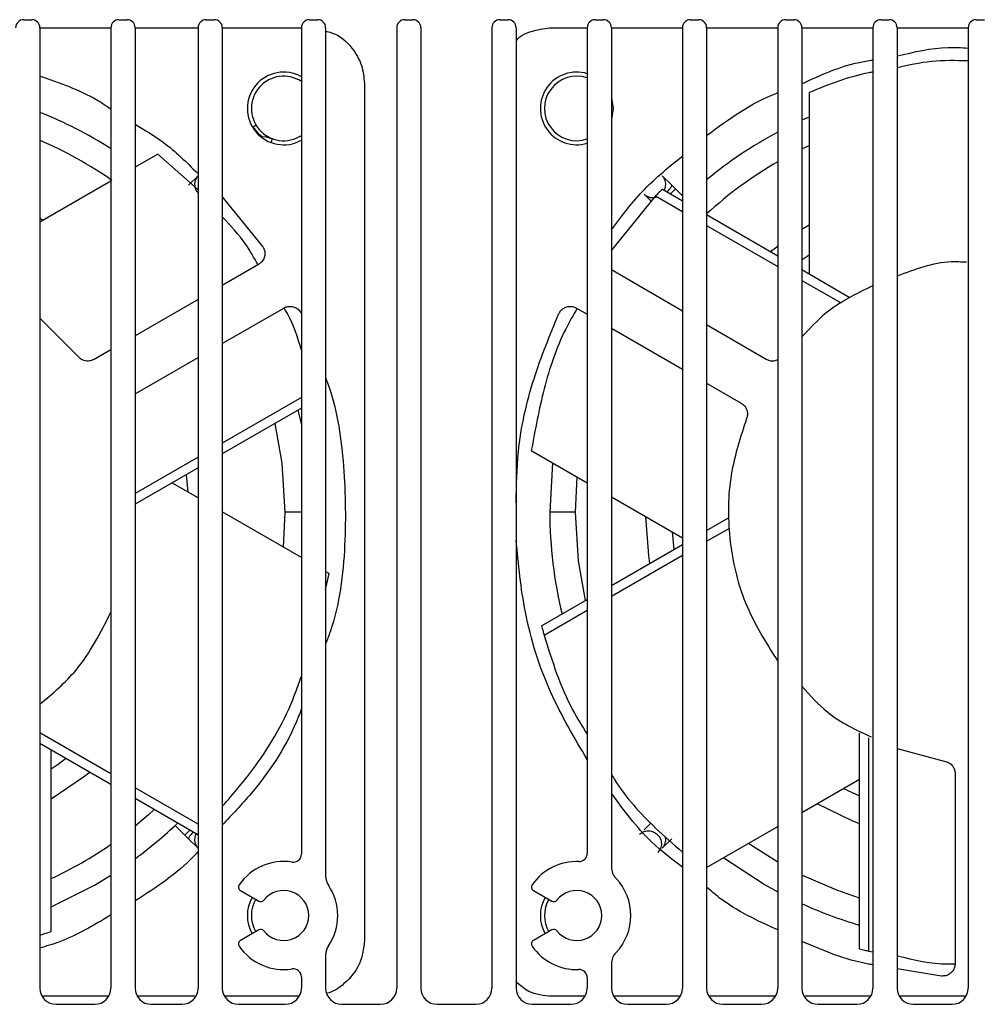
# Model space of a CAD drawing. Header units: millimetres. Extents: x -0.66 to 0.91, y -0.4 to 0.64.
# Tile 71 of 171: x 0.0291 to 0.0886, y 0.5721 to 0.6331. Entities that reach past the tile are written whole.
import ezdxf

# ---------------------------------------------------------------- set-up
doc = ezdxf.new("R2010")
doc.units = ezdxf.units.MM
doc.layers.add('FORMAT', color=7, linetype='Continuous')

msp = doc.modelspace()

# ---------------------------------------------------------------- linework, layer by layer
at = {"layer": 'FORMAT', "color": 7, "linetype": 'Continuous', "lineweight": 25}
for p, q in [((0.029321, 0.633108), (0.029821, 0.633108)), ((0.030321, 0.632612), (0.034721, 0.632612)), ((0.030321, 0.632608), (0.030321, 0.573108)), ((0.034721, 0.632608), (0.034721, 0.573108)), ((0.035221, 0.633108), (0.035721, 0.633108)), ((0.036221, 0.632612), (0.040121, 0.632612)), ((0.036221, 0.632608), (0.036221, 0.573108)), ((0.040121, 0.632608), (0.040121, 0.573108)), ((0.040621, 0.633108), (0.041121, 0.633108)), ((0.041621, 0.632612), (0.046521, 0.632612)), ((0.041621, 0.632608), (0.041621, 0.573108)), ((0.046521, 0.632608), (0.046521, 0.581411)), ((0.047021, 0.633108), (0.047521, 0.633108)), ((0.048021, 0.632608), (0.048021, 0.580049)), ((0.052421, 0.632608), (0.052421, 0.573108)), ((0.052921, 0.633108), (0.053421, 0.633108)), ((0.053921, 0.632608), (0.053921, 0.573108)), ((0.058321, 0.632608), (0.058321, 0.573108)), ((0.058821, 0.633108), (0.059321, 0.633108)), ((0.059821, 0.632608), (0.059821, 0.573108)), ((0.062029, 0.632612), (0.064221, 0.632612)), ((0.064221, 0.632608), (0.064221, 0.581455)), ((0.064721, 0.633108), (0.065221, 0.633108)), ((0.065721, 0.632612), (0.070121, 0.632612)), ((0.065721, 0.632608), (0.065721, 0.580608)), ((0.070121, 0.632608), (0.070121, 0.573108)), ((0.070621, 0.633108), (0.071121, 0.633108)), ((0.071621, 0.632612), (0.076021, 0.632612)), ((0.071621, 0.632608), (0.071621, 0.573108)), ((0.076021, 0.632608), (0.076021, 0.573108)), ((0.076521, 0.633108), (0.077021, 0.633108)), ((0.077521, 0.632612), (0.081921, 0.632612)), ((0.077521, 0.632608), (0.077521, 0.573108)), ((0.081921, 0.632608), (0.081921, 0.573108)), ((0.082421, 0.633108), (0.082921, 0.633108)), ((0.083421, 0.632612), (0.087821, 0.632612)), ((0.083421, 0.632608), (0.083421, 0.573108)), ((0.087821, 0.632608), (0.087821, 0.573108)), ((0.088321, 0.633108), (0.088821, 0.633108)), ((0.050425, 0.62915), (0.050425, 0.576066)), ((0.077967, 0.628598), (0.077967, 0.617364)), ((0.065721, 0.628271), (0.065821, 0.627608)), ((0.065821, 0.627608), (0.065721, 0.626944)), ((0.077967, 0.627074), (0.077521, 0.626875)), ((0.077521, 0.625105), (0.077967, 0.625319)), ((0.037627, 0.624786), (0.036221, 0.623974)), ((0.040121, 0.622558), (0.037627, 0.624786)), ((0.039529, 0.622847), (0.040118, 0.623437)), ((0.069463, 0.622847), (0.068873, 0.623437)), ((0.034721, 0.623108), (0.030321, 0.620567)), ((0.069691, 0.622619), (0.069463, 0.622847)), ((0.067741, 0.622305), (0.068185, 0.621862)), ((0.068879, 0.622612), (0.070121, 0.621895)), ((0.069691, 0.622619), (0.069389, 0.622317)), ((0.070121, 0.622189), (0.069691, 0.622619)), ((0.041621, 0.622138), (0.044116, 0.619065)), ((0.06846, 0.622191), (0.065721, 0.618828)), ((0.06846, 0.622191), (0.070121, 0.621232)), ((0.071621, 0.621029), (0.076021, 0.618488)), ((0.030321, 0.620804), (0.03053, 0.620688)), ((0.077521, 0.620129), (0.077967, 0.620403)), ((0.071621, 0.620366), (0.076021, 0.617826)), ((0.043866, 0.617944), (0.041621, 0.616648)), ((0.070121, 0.61506), (0.065721, 0.617601)), ((0.077521, 0.617622), (0.080458, 0.615926)), ((0.077521, 0.61696), (0.079913, 0.615578)), ((0.040121, 0.615782), (0.036221, 0.61353)), ((0.041621, 0.613047), (0.045425, 0.615243)), ((0.063566, 0.615243), (0.064221, 0.614865)), ((0.032674, 0.612254), (0.030321, 0.61462)), ((0.065721, 0.613999), (0.070121, 0.611459)), ((0.075315, 0.612061), (0.071621, 0.614194)), ((0.034721, 0.612664), (0.033676, 0.612061)), ((0.036221, 0.609929), (0.040121, 0.612181)), ((0.071621, 0.610593), (0.073756, 0.60936)), ((0.046521, 0.609704), (0.041621, 0.606875)), ((0.046521, 0.609041), (0.041621, 0.606212)), ((0.06076, 0.60642), (0.064221, 0.604422)), ((0.040121, 0.606009), (0.036221, 0.603757)), ((0.040121, 0.605346), (0.036221, 0.603095)), ((0.062081, 0.605658), (0.061906, 0.602608)), ((0.039496, 0.603838), (0.039394, 0.604927)), ((0.063506, 0.602608), (0.0636, 0.604781)), ((0.040121, 0.603478), (0.038502, 0.604412)), ((0.065721, 0.603556), (0.070121, 0.601016)), ((0.046521, 0.599783), (0.041621, 0.602612)), ((0.045486, 0.602608), (0.045391, 0.600435)), ((0.046521, 0.602608), (0.045486, 0.602608)), ((0.063506, 0.602608), (0.061906, 0.602608)), ((0.071621, 0.601457), (0.07298, 0.602242)), ((0.071621, 0.600794), (0.073009, 0.601596)), ((0.069495, 0.601377), (0.069597, 0.600288)), ((0.065721, 0.59805), (0.070121, 0.60059)), ((0.065721, 0.597388), (0.070121, 0.599928)), ((0.048231, 0.598795), (0.048021, 0.598917)), ((0.048021, 0.597788), (0.048231, 0.598795)), ((0.061401, 0.595556), (0.064221, 0.597184)), ((0.061556, 0.594983), (0.064221, 0.596522)), ((0.034721, 0.586379), (0.030321, 0.588919)), ((0.081093, 0.575552), (0.081093, 0.588923)), ((0.034721, 0.585717), (0.030321, 0.588257)), ((0.081666, 0.5754), (0.081666, 0.588625)), ((0.031024, 0.576617), (0.031024, 0.587851)), ((0.083421, 0.587965), (0.086343, 0.587173)), ((0.087011, 0.586401), (0.087011, 0.574635)), ((0.077521, 0.583984), (0.081093, 0.586046)), ((0.040121, 0.583261), (0.036221, 0.585513)), ((0.080099, 0.585473), (0.081093, 0.585016)), ((0.040113, 0.582603), (0.036221, 0.58485)), ((0.038701, 0.583195), (0.0393, 0.582596)), ((0.067741, 0.58291), (0.06818, 0.583348)), ((0.0393, 0.582596), (0.039602, 0.582898)), ((0.0393, 0.582596), (0.039529, 0.582368)), ((0.071621, 0.580578), (0.076021, 0.583118)), ((0.039529, 0.582368), (0.040118, 0.581778)), ((0.069463, 0.582368), (0.068873, 0.581778)), ((0.042745, 0.579153), (0.043877, 0.578499)), ((0.060895, 0.579152), (0.062027, 0.578499)), ((0.030321, 0.576386), (0.031024, 0.576617)), ((0.043877, 0.576716), (0.042745, 0.576063)), ((0.062027, 0.576716), (0.060895, 0.576063)), ((0.081666, 0.5754), (0.081921, 0.575359)), ((0.048021, 0.575166), (0.048021, 0.573108)), ((0.065721, 0.574608), (0.065721, 0.573108)), ((0.086166, 0.573858), (0.083421, 0.57431)), ((0.046521, 0.573805), (0.046521, 0.573108)), ((0.064221, 0.573761), (0.064221, 0.573108)), ((0.034584, 0.572604), (0.030457, 0.572604)), ((0.039984, 0.572604), (0.036357, 0.572604)), ((0.046384, 0.572604), (0.041757, 0.572604)), ((0.064084, 0.572604), (0.062029, 0.572604)), ((0.069984, 0.572604), (0.065857, 0.572604)), ((0.075884, 0.572604), (0.071757, 0.572604)), ((0.081784, 0.572604), (0.077657, 0.572604)), ((0.087684, 0.572604), (0.083557, 0.572604)), ((0.031321, 0.572108), (0.033721, 0.572108)), ((0.037221, 0.572108), (0.039121, 0.572108)), ((0.042621, 0.572108), (0.045521, 0.572108)), ((0.049021, 0.572108), (0.051421, 0.572108)), ((0.054921, 0.572108), (0.057321, 0.572108)), ((0.060821, 0.572108), (0.063221, 0.572108)), ((0.066721, 0.572108), (0.069121, 0.572108)), ((0.072621, 0.572108), (0.075021, 0.572108)), ((0.078521, 0.572108), (0.080921, 0.572108)), ((0.084421, 0.572108), (0.086821, 0.572108))]:
    msp.add_line(p, q, dxfattribs=at)
at = {"layer": 'FORMAT', "color": 7, "linetype": 'Continuous', "lineweight": 25, "flags": 128}
for points in [[(0.044043, 0.625893), (0.043864, 0.626053), (0.043539, 0.626467)], [(0.043955, 0.6259), (0.044341, 0.625845), (0.044724, 0.625733)], [(0.07558, 0.618743), (0.07596, 0.619042), (0.076021, 0.619088)], [(0.077967, 0.618512), (0.077547, 0.618224), (0.077521, 0.618205)], [(0.046521, 0.608068), (0.046367, 0.608757), (0.046326, 0.608929)], [(0.044878, 0.608093), (0.045303, 0.605629), (0.045486, 0.602608)], [(0.064113, 0.597122), (0.063688, 0.599586), (0.063506, 0.602608)], [(0.068102, 0.599425), (0.068033, 0.599904), (0.067858, 0.602323)], [(0.031024, 0.586703), (0.031444, 0.586991), (0.031916, 0.587336)], [(0.033412, 0.586472), (0.033031, 0.586173), (0.031024, 0.584812)], [(0.081093, 0.58329), (0.080643, 0.583469), (0.078461, 0.584527)], [(0.0374, 0.58417), (0.037042, 0.583846), (0.036221, 0.58315)], [(0.076021, 0.580911), (0.074332, 0.58198), (0.074203, 0.582069)], [(0.072684, 0.581192), (0.075238, 0.579515), (0.076021, 0.579081)], [(0.031024, 0.578142), (0.033753, 0.579515), (0.034721, 0.580101)], [(0.081093, 0.578684), (0.079682, 0.579171), (0.077521, 0.58011)]]:
    msp.add_lwpolyline(points, dxfattribs=at)
at = {"layer": 'FORMAT', "color": 7, "linetype": 'Continuous', "lineweight": 25}
for centre, radius, start, end in [((0.029321, 0.632608), 0.0005000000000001, 90, 180), ((0.029821, 0.632608), 0.0005000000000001, 0, 90), ((0.035221, 0.632608), 0.0005000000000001, 90, 180), ((0.035721, 0.632608), 0.0005000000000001, 0, 90), ((0.040621, 0.632608), 0.0005000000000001, 90, 180), ((0.041121, 0.632608), 0.0005000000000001, 0, 90), ((0.047021, 0.632608), 0.0005000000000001, 90, 180), ((0.047521, 0.632608), 0.0005000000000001, 0, 90), ((0.052921, 0.632608), 0.0005000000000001, 90, 180), ((0.053421, 0.632608), 0.0005000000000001, 0, 90), ((0.058821, 0.632608), 0.0005000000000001, 90, 180), ((0.059321, 0.632608), 0.0005000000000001, 0, 90), ((0.064721, 0.632608), 0.0005000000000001, 90, 180), ((0.065221, 0.632608), 0.0005000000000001, 0, 90), ((0.070621, 0.632608), 0.0005000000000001, 90, 180), ((0.071121, 0.632608), 0.0005000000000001, 0, 90), ((0.076521, 0.632608), 0.0005000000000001, 90, 180), ((0.077021, 0.632608), 0.0005000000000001, 0, 90), ((0.082421, 0.632608), 0.0005000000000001, 90, 180), ((0.082921, 0.632608), 0.0005000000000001, 0, 90), ((0.088321, 0.632608), 0.0005000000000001, 90, 180), ((0.045421, 0.627608), 0.00225, 60.732422, 299.267578), ((0.045421, 0.627608), 0.002, 56.632987, 303.367013), ((0.063571, 0.627608), 0.0022500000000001, 73.208553, 286.791447), ((0.063571, 0.627608), 0.0020000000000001, 71.034425, 288.965575), ((0.020421, 0.602608), 0.026665, 57.569002, 68.20584), ((0.088571, 0.602608), 0.026665, 118.076785, 129.469304), ((0.020421, 0.602608), 0.025065, 55.02648, 66.735706), ((0.088571, 0.602608), 0.0250650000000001, 120.046203, 132.550656), ((0.088571, 0.602608), 0.0266650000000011, 180, 193.713131), ((0.020421, 0.602608), 0.0266650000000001, 306.337251, 313.713131), ((0.020421, 0.602608), 0.0250650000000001, 295.02648, 304.786261), ((0.046021, 0.581411), 0.0005, 261.034242, 0), ((0.063721, 0.581455), 0.0005, 267.767132, 0), ((0.045421, 0.577608), 0.00335, 81.034242, 145.374349), ((0.063571, 0.577608), 0.00335, 87.767132, 145.377773), ((0.066721, 0.580608), 0.001, 180, 223.602819), ((0.04287, 0.579369), 0.00025, 145.374349, 240), ((0.049021, 0.580049), 0.001, 180, 214.148424), ((0.06102, 0.579369), 0.00025, 145.377773, 240.003424), ((0.063571, 0.577608), 0.00335, 316.397181, 43.602819), ((0.045421, 0.577608), 0.00155, 217.983556, 142.016444), ((0.045421, 0.577608), 0.00335, 325.851576, 34.148424), ((0.063571, 0.577608), 0.0015500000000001, 217.98698, 142.019867), ((0.045421, 0.577608), 0.00225, 150, 210), ((0.045421, 0.577608), 0.002, 149.665142, 210), ((0.044002, 0.578715), 0.0002499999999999, 240, 322.016444), ((0.063571, 0.577608), 0.00225, 150.003424, 210.003424), ((0.063571, 0.577608), 0.002, 150.003424, 210.003424), ((0.062152, 0.578715), 0.00025, 240.003424, 322.019867), ((0.088571, 0.602608), 0.026665, 245.518406, 253.713131), ((0.044002, 0.5765), 0.0002500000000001, 37.983556, 120), ((0.062152, 0.5765), 0.0002500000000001, 37.98698, 120.003424), ((0.04287, 0.575846), 0.00025, 120, 214.625651), ((0.06102, 0.575846), 0.0002500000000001, 120.003424, 214.629074), ((0.045421, 0.577608), 0.0033500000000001, 214.625651, 278.965758), ((0.049021, 0.575166), 0.001, 145.851576, 180), ((0.063571, 0.577608), 0.0033500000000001, 214.629074, 272.232868), ((0.066721, 0.574608), 0.001, 136.397181, 180), ((0.046021, 0.573805), 0.0005, 0, 98.965758), ((0.063721, 0.573761), 0.0005, 0, 92.232868), ((0.031321, 0.573108), 0.001, 180, 270), ((0.033721, 0.573108), 0.001, 270, 0), ((0.037221, 0.573108), 0.001, 180, 270), ((0.039121, 0.573108), 0.001, 270, 0), ((0.042621, 0.573108), 0.001, 180, 270), ((0.045521, 0.573108), 0.001, 270, 0), ((0.049021, 0.573108), 0.001, 180, 270), ((0.051421, 0.573108), 0.001, 270, 0), ((0.054921, 0.573108), 0.001, 180, 270), ((0.057321, 0.573108), 0.001, 270, 0), ((0.060821, 0.573108), 0.001, 180, 270), ((0.063221, 0.573108), 0.001, 270, 0), ((0.066721, 0.573108), 0.001, 180, 270), ((0.069121, 0.573108), 0.001, 270, 0), ((0.072621, 0.573108), 0.001, 180, 270), ((0.075021, 0.573108), 0.001, 270, 0), ((0.078521, 0.573108), 0.001, 180, 270), ((0.080921, 0.573108), 0.001, 270, 0), ((0.084421, 0.573108), 0.001, 180, 270), ((0.086821, 0.573108), 0.001, 270, 0)]:
    msp.add_arc(centre, radius, start, end, dxfattribs=at)
for points, knots in [([(0.0598206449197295, 0.6318090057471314), (0.0598255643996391, 0.6318154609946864), (0.0600786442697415, 0.6321475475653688), (0.0608835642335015, 0.6324754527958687), (0.0616569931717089, 0.6325674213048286), (0.0620286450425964, 0.632611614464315)], [0, 0, 0, 0, 0.010192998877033, 0.5243730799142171, 1, 1, 1, 1]), ([(0.0480206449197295, 0.6323834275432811), (0.0481452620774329, 0.6323614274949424), (0.0487908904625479, 0.6322474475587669), (0.0496287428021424, 0.631468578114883), (0.0503126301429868, 0.6303262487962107), (0.0503882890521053, 0.6295315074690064), (0.0504246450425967, 0.6291496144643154)], [0, 0, 0, 0, 0.0873936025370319, 0.4527770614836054, 0.7370457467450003, 1, 1, 1, 1]), ([(0.0834206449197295, 0.6308594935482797), (0.0844623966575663, 0.6311091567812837), (0.0859162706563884, 0.6314575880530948), (0.0874000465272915, 0.6313757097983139), (0.0878206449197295, 0.6313525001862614)], [0, 0, 0, 0, 0.7165350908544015, 1, 1, 1, 1]), ([(0.0775206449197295, 0.6291392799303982), (0.0786743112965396, 0.62967451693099), (0.0800953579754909, 0.6303338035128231), (0.0816315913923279, 0.6305639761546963), (0.0819206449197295, 0.6306072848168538)], [0, 0, 0, 0, 0.8118427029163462, 1, 1, 1, 1]), ([(0.0878206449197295, 0.6305561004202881), (0.0870613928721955, 0.6305735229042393), (0.0855852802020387, 0.6306073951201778), (0.0841282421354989, 0.6302870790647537), (0.0834206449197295, 0.6301315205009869)], [0, 0, 0, 0, 0.5143591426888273, 1, 1, 1, 1]), ([(0.0303206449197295, 0.6296157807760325), (0.0315360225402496, 0.629201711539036), (0.0330815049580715, 0.6286751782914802), (0.0344321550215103, 0.627776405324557), (0.0347206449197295, 0.6275844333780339)], [0, 0, 0, 0, 0.7864066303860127, 1, 1, 1, 1]), ([(0.0819206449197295, 0.6298613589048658), (0.0818359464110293, 0.6298464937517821), (0.080492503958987, 0.6296107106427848), (0.0791887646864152, 0.6290879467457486), (0.0779672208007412, 0.6285981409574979)], [0, 0, 0, 0, 0.0630458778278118, 1, 1, 1, 1]), ([(0.0716206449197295, 0.6259371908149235), (0.0730001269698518, 0.6269487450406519), (0.0743971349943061, 0.6279731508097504), (0.0760005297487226, 0.6285707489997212), (0.0760206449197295, 0.6285782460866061)], [0, 0, 0, 0, 0.9874546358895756, 1, 1, 1, 1]), ([(0.0362206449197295, 0.6266255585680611), (0.0368152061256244, 0.6262736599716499), (0.0382304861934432, 0.6254360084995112), (0.0394003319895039, 0.6242763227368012), (0.0400787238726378, 0.6236038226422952)], [0, 0, 0, 0, 0.4201014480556, 1, 1, 1, 1]), ([(0.0437104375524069, 0.6265707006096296), (0.0437086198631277, 0.62656959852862), (0.0437049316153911, 0.6265673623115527), (0.0436756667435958, 0.6265496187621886), (0.0436283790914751, 0.6265209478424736), (0.0435807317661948, 0.6264920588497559), (0.0435444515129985, 0.6264700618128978), (0.0435350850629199, 0.62646438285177)], [0, 0, 0, 0, 0.2264556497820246, 0.4594979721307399, 0.6859481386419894, 0.9189214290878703, 1, 1, 1, 1]), ([(0.0446470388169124, 0.6255247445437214), (0.0446694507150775, 0.6255850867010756), (0.0447140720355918, 0.6257052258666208), (0.0447208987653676, 0.6257236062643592), (0.0447242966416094, 0.625732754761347)], [0, 0, 0, 0, 0.5022688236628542, 1, 1, 1, 1]), ([(0.0657206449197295, 0.620096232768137), (0.0663764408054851, 0.620968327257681), (0.0676562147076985, 0.6226702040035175), (0.069312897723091, 0.6240071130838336), (0.0701206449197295, 0.6246589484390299)], [0, 0, 0, 0, 0.5124310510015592, 1, 1, 1, 1]), ([(0.0401184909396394, 0.6234368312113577), (0.0400581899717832, 0.623361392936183), (0.0399653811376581, 0.6232452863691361), (0.0399104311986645, 0.6230492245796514), (0.0398969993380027, 0.6228897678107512), (0.0399182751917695, 0.6227296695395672), (0.0399773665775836, 0.6225437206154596), (0.0400660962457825, 0.622434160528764), (0.0401206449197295, 0.622366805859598)], [0, 0, 0, 0, 0.2469909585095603, 0.3801422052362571, 0.5163250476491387, 0.6527344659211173, 0.7865102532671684, 1, 1, 1, 1]), ([(0.0689940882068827, 0.6225451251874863), (0.0690019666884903, 0.6225558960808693), (0.0690416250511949, 0.6226101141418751), (0.06907074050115, 0.6227308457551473), (0.0690949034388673, 0.6228894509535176), (0.0690807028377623, 0.6230493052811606), (0.069025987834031, 0.6232452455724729), (0.0689331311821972, 0.6233613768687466), (0.0688727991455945, 0.6234368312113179)], [0, 0, 0, 0, 0.0404600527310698, 0.2036660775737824, 0.3700851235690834, 0.5362277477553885, 0.6986718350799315, 1, 1, 1, 1]), ([(0.0691827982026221, 0.6224361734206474), (0.069211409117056, 0.6224683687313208), (0.0692731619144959, 0.6225378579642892), (0.0693504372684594, 0.6226332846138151), (0.0694123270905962, 0.6227178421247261), (0.0694662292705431, 0.6228049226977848), (0.0694641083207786, 0.622830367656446), (0.0694627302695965, 0.6228469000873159)], [0, 0, 0, 0, 0.1528372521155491, 0.3298785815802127, 0.5066258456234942, 0.6794385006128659, 1, 1, 1, 1]), ([(0.0677414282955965, 0.622305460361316), (0.0678168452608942, 0.6222452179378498), (0.0679329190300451, 0.6221524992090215), (0.068129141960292, 0.6220971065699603), (0.0682880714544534, 0.6220851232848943), (0.0684234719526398, 0.6220983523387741), (0.0684996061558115, 0.622126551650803), (0.0685246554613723, 0.6221358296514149)], [0, 0, 0, 0, 0.343223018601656, 0.5282523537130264, 0.7174944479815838, 0.9070513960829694, 1, 1, 1, 1]), ([(0.0688786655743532, 0.6226117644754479), (0.0687999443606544, 0.6225338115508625), (0.0686593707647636, 0.6223946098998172), (0.0685210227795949, 0.6222531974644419), (0.0684601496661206, 0.6221909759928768)], [0, 0, 0, 0, 0.5599999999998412, 1, 1, 1, 1]), ([(0.0438322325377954, 0.6179250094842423), (0.0435936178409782, 0.6183514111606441), (0.0429896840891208, 0.619430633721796), (0.0421366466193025, 0.6203475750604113), (0.0416206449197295, 0.6209022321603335)], [0, 0, 0, 0, 0.3951007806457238, 1, 1, 1, 1]), ([(0.0441164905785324, 0.619064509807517), (0.0441542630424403, 0.6189989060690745), (0.0442330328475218, 0.6188620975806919), (0.0442686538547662, 0.6186171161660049), (0.0442258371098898, 0.6183543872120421), (0.0440918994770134, 0.6181072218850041), (0.0439390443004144, 0.6179971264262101), (0.0438659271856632, 0.6179444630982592)], [0, 0, 0, 0, 0.1757160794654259, 0.3664341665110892, 0.5639597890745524, 0.791423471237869, 0.9999999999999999, 0.9999999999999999, 0.9999999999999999, 0.9999999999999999]), ([(0.0877080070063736, 0.6180784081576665), (0.0873908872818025, 0.6180938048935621), (0.085919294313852, 0.6181652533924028), (0.0845191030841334, 0.6176366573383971), (0.0834206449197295, 0.6172219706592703)], [0, 0, 0, 0, 0.215494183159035, 1, 1, 1, 1]), ([(0.0819206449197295, 0.6166248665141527), (0.0808925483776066, 0.6161261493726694), (0.0792316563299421, 0.6153204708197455), (0.0779926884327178, 0.6139659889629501), (0.0775206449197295, 0.6134499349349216)], [0, 0, 0, 0, 0.6190026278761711, 1, 1, 1, 1]), ([(0.0454253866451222, 0.6152434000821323), (0.0454939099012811, 0.6152755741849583), (0.0456368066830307, 0.6153426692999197), (0.0458839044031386, 0.6153577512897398), (0.0461421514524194, 0.6152931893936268), (0.0463772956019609, 0.6151391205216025), (0.0464742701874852, 0.6149776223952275), (0.0465206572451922, 0.6149003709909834)], [0, 0, 0, 0, 0.1757160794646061, 0.3664341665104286, 0.5639597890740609, 0.7914234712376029, 1, 1, 1, 1]), ([(0.0465206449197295, 0.6126364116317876), (0.0462898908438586, 0.6134094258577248), (0.0460163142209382, 0.6143258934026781), (0.0455199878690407, 0.6151250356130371), (0.0454422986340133, 0.6152501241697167)], [0, 0, 0, 0, 0.84347146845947, 0.9999999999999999, 0.9999999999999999, 0.9999999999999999, 0.9999999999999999]), ([(0.0598206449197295, 0.6031792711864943), (0.059839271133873, 0.6042368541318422), (0.0598850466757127, 0.6068359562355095), (0.0607757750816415, 0.610814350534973), (0.0619183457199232, 0.6135688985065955), (0.0624706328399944, 0.6149003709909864)], [0, 0, 0, 0, 0.2616876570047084, 0.6431201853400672, 1, 1, 1, 1]), ([(0.0635995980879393, 0.6152239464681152), (0.0633554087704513, 0.6148014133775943), (0.0624578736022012, 0.6132483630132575), (0.0614798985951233, 0.6102972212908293), (0.0609980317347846, 0.6077002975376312), (0.0607604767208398, 0.6064200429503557)], [0, 0, 0, 0, 0.1593080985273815, 0.5855482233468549, 1, 1, 1, 1]), ([(0.0624706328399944, 0.6149003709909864), (0.0625085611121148, 0.6149658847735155), (0.0625876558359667, 0.6151025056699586), (0.0627820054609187, 0.6152558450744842), (0.0630309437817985, 0.6153501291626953), (0.0633119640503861, 0.6153577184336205), (0.0634837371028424, 0.6152803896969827), (0.0635659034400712, 0.6152434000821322)], [0, 0, 0, 0, 0.1757160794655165, 0.3664341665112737, 0.5639597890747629, 0.791423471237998, 1, 1, 1, 1]), ([(0.0336760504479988, 0.612061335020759), (0.0335828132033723, 0.6120207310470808), (0.0333901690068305, 0.6119368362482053), (0.0330891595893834, 0.6119655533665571), (0.0328393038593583, 0.6120780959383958), (0.0327276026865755, 0.6121968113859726), (0.0326735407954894, 0.6122542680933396)], [0, 0, 0, 0, 0.2719928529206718, 0.561984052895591, 0.788006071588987, 1, 1, 1, 1]), ([(0.0760206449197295, 0.6120362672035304), (0.0759429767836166, 0.6120048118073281), (0.0757872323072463, 0.6119417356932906), (0.075533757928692, 0.6119608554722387), (0.0753865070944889, 0.612028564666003), (0.0753152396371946, 0.6120613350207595)], [0, 0, 0, 0, 0.3391992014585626, 0.6801811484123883, 1, 1, 1, 1]), ([(0.0480206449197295, 0.6109210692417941), (0.0480612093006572, 0.6108149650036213), (0.0486882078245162, 0.609174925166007), (0.049217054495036, 0.6056660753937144), (0.0493153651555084, 0.6004931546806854), (0.0488650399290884, 0.5966290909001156), (0.0481164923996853, 0.5946867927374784), (0.0480206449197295, 0.594438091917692)], [0, 0, 0, 0, 0.0203729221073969, 0.3149016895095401, 0.6268177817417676, 0.9522160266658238, 1, 1, 1, 1]), ([(0.0737557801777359, 0.6093602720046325), (0.0738375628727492, 0.6092998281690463), (0.0740065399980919, 0.6091749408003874), (0.0741321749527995, 0.608899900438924), (0.0741596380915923, 0.6086272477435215), (0.0741126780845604, 0.6084711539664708), (0.0740899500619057, 0.60839560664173)], [0, 0, 0, 0, 0.2719928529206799, 0.5619840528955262, 0.7880060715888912, 1, 1, 1, 1]), ([(0.0740899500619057, 0.60839560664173), (0.0737181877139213, 0.6072482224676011), (0.0729422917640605, 0.6048535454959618), (0.0729137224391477, 0.6009207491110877), (0.0738055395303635, 0.5968926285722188), (0.0752822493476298, 0.5945442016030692), (0.0760206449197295, 0.593369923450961)], [0, 0, 0, 0, 0.2281331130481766, 0.4761309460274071, 0.7380510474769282, 1, 1, 1, 1]), ([(0.0642206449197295, 0.5872735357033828), (0.0634226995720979, 0.5886302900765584), (0.0617379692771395, 0.5914948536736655), (0.0602733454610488, 0.5961421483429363), (0.0599635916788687, 0.5993736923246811), (0.0598206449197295, 0.6008650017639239)], [0, 0, 0, 0, 0.3264022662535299, 0.689144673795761, 0.9999999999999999, 0.9999999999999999, 0.9999999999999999, 0.9999999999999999]), ([(0.0303206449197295, 0.590693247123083), (0.0311127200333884, 0.5913649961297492), (0.0329777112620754, 0.592946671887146), (0.0340841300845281, 0.595138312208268), (0.0347206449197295, 0.5963991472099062)], [0, 0, 0, 0, 0.4247071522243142, 1, 1, 1, 1]), ([(0.0614005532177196, 0.5955559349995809), (0.0614287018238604, 0.5954487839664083), (0.061478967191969, 0.595257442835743), (0.0615322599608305, 0.595066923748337), (0.0615557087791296, 0.5949830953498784)], [0, 0, 0, 0, 0.5600000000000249, 1, 1, 1, 1]), ([(0.0615557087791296, 0.5949830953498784), (0.0620482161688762, 0.5933858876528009), (0.0627147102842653, 0.5912244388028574), (0.0639089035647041, 0.5893409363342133), (0.0642206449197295, 0.5888492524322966)], [0, 0, 0, 0, 0.7389523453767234, 1, 1, 1, 1]), ([(0.0416206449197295, 0.5843617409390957), (0.0423249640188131, 0.5851831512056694), (0.0441285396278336, 0.5872865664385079), (0.0456961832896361, 0.5900611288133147), (0.0463849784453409, 0.5920487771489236), (0.0465206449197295, 0.5924402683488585)], [0, 0, 0, 0, 0.3397269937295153, 0.8699513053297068, 1, 1, 1, 1]), ([(0.0775206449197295, 0.5918199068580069), (0.078026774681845, 0.5912467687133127), (0.079222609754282, 0.589892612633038), (0.0808622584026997, 0.5891164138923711), (0.0818079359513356, 0.5886687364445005)], [0, 0, 0, 0, 0.4232437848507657, 1, 1, 1, 1]), ([(0.0465206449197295, 0.5904166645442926), (0.0464645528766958, 0.5902633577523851), (0.0457648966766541, 0.588351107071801), (0.0441218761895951, 0.5858521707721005), (0.0422274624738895, 0.5838557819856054), (0.0416206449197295, 0.5832162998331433)], [0, 0, 0, 0, 0.0559267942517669, 0.6975949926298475, 1, 1, 1, 1]), ([(0.0863428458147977, 0.5871729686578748), (0.0864412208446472, 0.587147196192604), (0.0866444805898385, 0.5870939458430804), (0.08686322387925, 0.5868851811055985), (0.0869899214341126, 0.5866421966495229), (0.0870042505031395, 0.586479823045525), (0.0870111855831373, 0.5864012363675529)], [0, 0, 0, 0, 0.2719928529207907, 0.5619840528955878, 0.7880060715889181, 1, 1, 1, 1]), ([(0.0657206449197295, 0.5863572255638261), (0.0657843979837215, 0.5862498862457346), (0.0665146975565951, 0.5850203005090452), (0.0679882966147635, 0.5833920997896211), (0.0695592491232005, 0.5820279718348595), (0.0701206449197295, 0.5815404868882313)], [0, 0, 0, 0, 0.057907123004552, 0.6633335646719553, 1, 1, 1, 1]), ([(0.0701206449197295, 0.5805946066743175), (0.0694601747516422, 0.5810992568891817), (0.0677620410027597, 0.5823967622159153), (0.0664949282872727, 0.5841256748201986), (0.0657206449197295, 0.5851821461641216)], [0, 0, 0, 0, 0.3889388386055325, 1, 1, 1, 1]), ([(0.0398084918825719, 0.582779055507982), (0.0397798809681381, 0.5827468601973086), (0.0397181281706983, 0.5826773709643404), (0.039640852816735, 0.5825819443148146), (0.0395789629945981, 0.5824973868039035), (0.0395250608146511, 0.5824103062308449), (0.0395271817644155, 0.5823848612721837), (0.0395285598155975, 0.5823683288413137)], [0, 0, 0, 0, 0.1528372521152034, 0.3298785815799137, 0.5066258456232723, 0.679438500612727, 0.9999999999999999, 0.9999999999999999, 0.9999999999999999, 0.9999999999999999]), ([(0.0399972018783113, 0.582670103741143), (0.0399893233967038, 0.5826593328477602), (0.0399496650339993, 0.5826051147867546), (0.0399205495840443, 0.5824843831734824), (0.0398963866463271, 0.5823257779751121), (0.039910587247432, 0.582165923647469), (0.0399653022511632, 0.5819699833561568), (0.0400581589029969, 0.581853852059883), (0.0401184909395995, 0.5817783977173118)], [0, 0, 0, 0, 0.0404600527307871, 0.2036660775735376, 0.3700851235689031, 0.5362277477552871, 0.6986718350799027, 1, 1, 1, 1]), ([(0.0674713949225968, 0.5826397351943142), (0.0675468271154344, 0.58270002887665), (0.0676629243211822, 0.582792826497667), (0.0678590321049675, 0.5828478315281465), (0.0680183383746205, 0.5828610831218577), (0.0681790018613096, 0.5828404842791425), (0.068375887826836, 0.5827738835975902), (0.0685894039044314, 0.5826263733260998), (0.0687369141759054, 0.5824128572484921), (0.0688035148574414, 0.5822159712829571), (0.0688241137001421, 0.5820553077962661), (0.0688108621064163, 0.5818960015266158), (0.0687558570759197, 0.5816998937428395), (0.068663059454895, 0.5815837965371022), (0.0686027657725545, 0.5815083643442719)], [0, 0, 0, 0, 0.1192765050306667, 0.1835777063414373, 0.2493429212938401, 0.3152175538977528, 0.379820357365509, 0.5000000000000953, 0.6201796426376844, 0.6847824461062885, 0.7506570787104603, 0.8164222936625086, 0.8807234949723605, 1, 1, 1, 1]), ([(0.0688727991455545, 0.5817783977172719), (0.0689331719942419, 0.5818538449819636), (0.0690260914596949, 0.5819699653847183), (0.069080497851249, 0.5821659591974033), (0.0690955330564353, 0.5823237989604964), (0.0690775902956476, 0.5824288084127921), (0.069068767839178, 0.5824804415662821)], [0, 0, 0, 0, 0.3811233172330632, 0.5865844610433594, 0.7967235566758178, 1, 1, 1, 1]), ([(0.0401206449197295, 0.5815730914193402), (0.0400390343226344, 0.5814825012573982), (0.0389316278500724, 0.5802532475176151), (0.0375242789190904, 0.5793516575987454), (0.0362206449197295, 0.5785165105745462)], [0, 0, 0, 0, 0.0736952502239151, 1, 1, 1, 1]), ([(0.0760206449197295, 0.5767167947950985), (0.074757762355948, 0.5772976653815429), (0.0731844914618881, 0.5780213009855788), (0.0718783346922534, 0.5791380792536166), (0.0716206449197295, 0.5793584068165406)], [0, 0, 0, 0, 0.80271145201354, 1, 1, 1, 1]), ([(0.0347206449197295, 0.5776414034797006), (0.0336716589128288, 0.5770134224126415), (0.0322695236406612, 0.5761740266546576), (0.030712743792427, 0.5757045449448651), (0.0303206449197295, 0.57558629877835)], [0, 0, 0, 0, 0.7481346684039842, 1, 1, 1, 1]), ([(0.0504246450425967, 0.5760656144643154), (0.0503643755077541, 0.5755723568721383), (0.0502389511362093, 0.5745458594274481), (0.0492907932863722, 0.5734255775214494), (0.0484857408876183, 0.5728567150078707), (0.0480809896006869, 0.5727895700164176), (0.0480799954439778, 0.5727894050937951)], [0, 0, 0, 0, 0.3419747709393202, 0.7116691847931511, 0.9992917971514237, 1, 1, 1, 1]), ([(0.0819206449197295, 0.5745567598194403), (0.0818250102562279, 0.57457199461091), (0.0802982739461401, 0.5748152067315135), (0.0788645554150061, 0.5754293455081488), (0.0775206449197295, 0.5760050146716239)], [0, 0, 0, 0, 0.0626399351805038, 1, 1, 1, 1]), ([(0.0810925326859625, 0.5755517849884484), (0.0811994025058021, 0.575522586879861), (0.0813902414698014, 0.575470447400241), (0.0815818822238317, 0.57542134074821), (0.081666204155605, 0.5753997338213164)], [0, 0, 0, 0, 0.5600000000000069, 1, 1, 1, 1]), ([(0.0834206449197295, 0.5751166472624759), (0.0844663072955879, 0.574864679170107), (0.085657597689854, 0.574577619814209), (0.0868613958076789, 0.5746126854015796), (0.0870085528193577, 0.5746169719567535)], [0, 0, 0, 0, 0.8777560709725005, 1, 1, 1, 1]), ([(0.0870111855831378, 0.5746349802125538), (0.0870047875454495, 0.5745595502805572), (0.0869914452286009, 0.5744022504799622), (0.0868809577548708, 0.5741807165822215), (0.08669592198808, 0.5739893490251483), (0.0864449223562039, 0.5738627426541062), (0.0862565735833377, 0.5738595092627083), (0.0861664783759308, 0.5738579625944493)], [0, 0, 0, 0, 0.1757160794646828, 0.366434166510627, 0.5639597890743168, 0.791423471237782, 1, 1, 1, 1]), ([(0.0620286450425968, 0.5726036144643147), (0.0615262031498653, 0.5726483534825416), (0.0606848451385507, 0.5727232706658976), (0.0600688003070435, 0.5732848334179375), (0.0598206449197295, 0.5735110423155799)], [0, 0, 0, 0, 0.5971796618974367, 1, 1, 1, 1])]:
    msp.add_open_spline(points, degree=3, knots=knots, dxfattribs=at)

doc.saveas('drawing.dxf')
